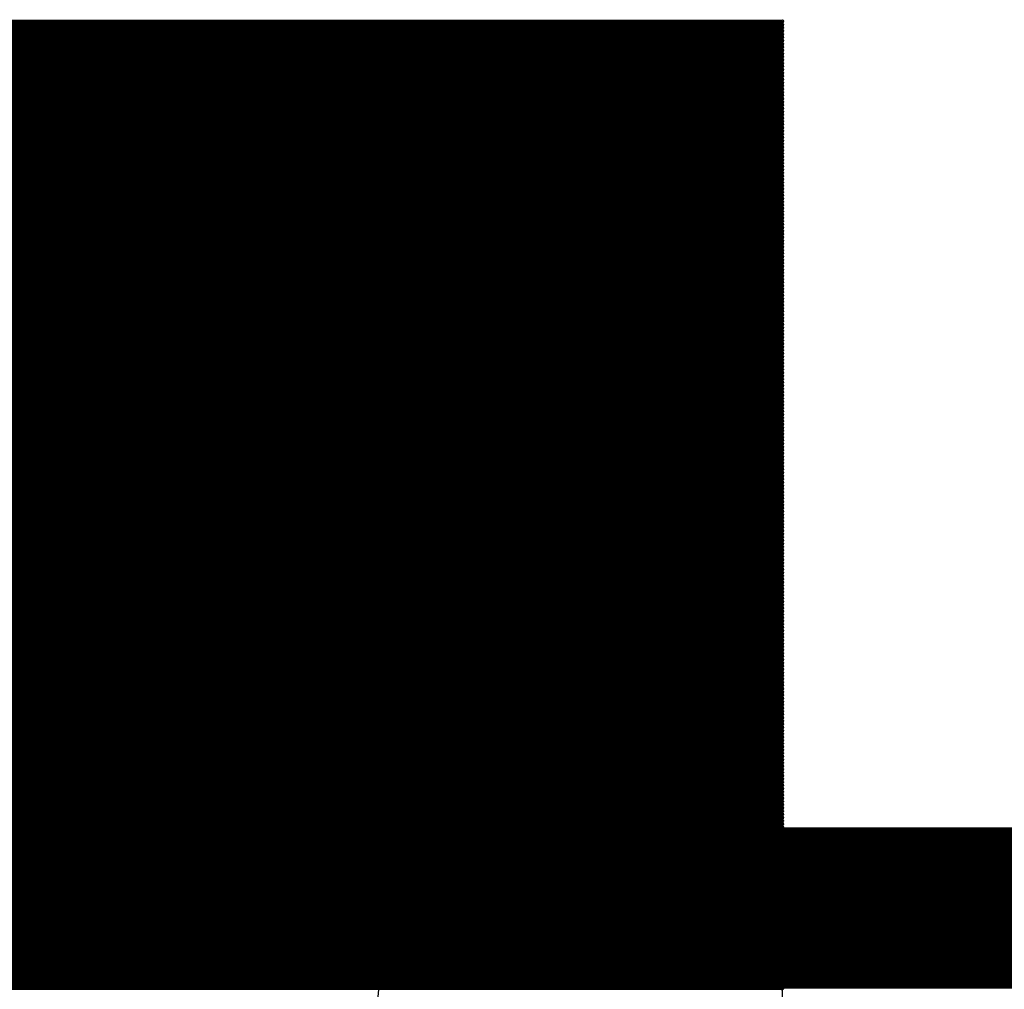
# Model space of a CAD drawing. Extents: x 0 to 30.2, y 0 to 20.7.
# Tile 82 of 131: x 9.755 to 10.531, y 19.976 to 20.74. Entities that reach past the tile are written whole.
import ezdxf

# ---------------------------------------------------------------- set-up
doc = ezdxf.new("R2010")
doc.units = 0
doc.layers.get('0').update_dxf_attribs({"linetype": 'CONTINUOUS'})
doc.layers.add('SEEEDSTUDIOXIAORP2040V1_22_GBO', color=7, linetype='CONTINUOUS')
doc.layers.add('SEEEDSTUDIOXIAORP2040V1_22_GBS', color=6, linetype='CONTINUOUS')

# ---------------------------------------------------------------- blocks, each defined once
blk = doc.blocks.new('ROUND_272')
blk.add_circle((0, 0), 0.6858)
blk = doc.blocks.new('ROUND_7')
blk.add_circle((0, 0), 0)
blk = doc.blocks.new('ROUND_8')
blk.add_circle((0, 0), 0.00127)

msp = doc.modelspace()

# ---------------------------------------------------------------- linework, layer by layer
at = {"layer": 'SEEEDSTUDIOXIAORP2040V1_22_GBO'}
for points, const_width in [([(3.00482, 20.0406), (20.78482, 20.0406)], 0.127), ([(20.35556, 20.0406), (3.41884, 20.0406)], 0.1016)]:
    msp.add_lwpolyline(points, dxfattribs=dict(at, const_width=const_width))
at = {"layer": 'SEEEDSTUDIOXIAORP2040V1_22_GBS'}
for points, const_width in [([(10.35558, 20.7391), (8.36168, 20.7391)], 0.00254), ([(8.36168, 20.73656), (10.35558, 20.73656)], 0.00254), ([(10.35558, 20.73402), (8.36168, 20.73402)], 0.00254), ([(8.36168, 20.73148), (10.35558, 20.73148)], 0.00254), ([(10.35558, 20.72894), (8.36168, 20.72894)], 0.00254), ([(8.36168, 20.7264), (10.35558, 20.7264)], 0.00254), ([(10.35558, 20.72386), (8.36168, 20.72386)], 0.00254), ([(8.36168, 20.72132), (10.35558, 20.72132)], 0.00254), ([(10.35558, 20.71878), (8.36168, 20.71878)], 0.00254), ([(8.36168, 20.71624), (10.35558, 20.71624)], 0.00254), ([(10.35558, 20.7137), (8.36168, 20.7137)], 0.00254), ([(8.36168, 20.71116), (10.35558, 20.71116)], 0.00254), ([(10.35558, 20.70862), (8.36168, 20.70862)], 0.00254), ([(8.36168, 20.70608), (10.35558, 20.70608)], 0.00254), ([(10.35558, 20.70354), (8.36168, 20.70354)], 0.00254), ([(8.36168, 20.701), (10.35558, 20.701)], 0.00254), ([(10.35558, 20.69846), (8.36168, 20.69846)], 0.00254), ([(8.36168, 20.69592), (10.35558, 20.69592)], 0.00254), ([(10.35558, 20.69338), (8.36168, 20.69338)], 0.00254), ([(8.36168, 20.69084), (10.35558, 20.69084)], 0.00254), ([(10.35558, 20.6883), (8.36168, 20.6883)], 0.00254), ([(8.36168, 20.68576), (10.35558, 20.68576)], 0.00254), ([(10.35558, 20.68322), (8.36168, 20.68322)], 0.00254), ([(8.36168, 20.68068), (10.35558, 20.68068)], 0.00254), ([(10.35558, 20.67814), (8.36168, 20.67814)], 0.00254), ([(8.36168, 20.6756), (10.35558, 20.6756)], 0.00254), ([(10.35558, 20.67306), (8.36168, 20.67306)], 0.00254), ([(8.36168, 20.67052), (10.35558, 20.67052)], 0.00254), ([(10.35558, 20.66798), (8.36168, 20.66798)], 0.00254), ([(8.36168, 20.66544), (10.35558, 20.66544)], 0.00254), ([(10.35558, 20.6629), (8.36168, 20.6629)], 0.00254), ([(8.36168, 20.66036), (10.35558, 20.66036)], 0.00254), ([(10.35558, 20.65782), (8.36168, 20.65782)], 0.00254), ([(8.36168, 20.65528), (10.35558, 20.65528)], 0.00254), ([(10.35558, 20.65274), (8.36168, 20.65274)], 0.00254), ([(8.36168, 20.6502), (10.35558, 20.6502)], 0.00254), ([(10.35558, 20.64766), (8.36168, 20.64766)], 0.00254), ([(8.36168, 20.64512), (10.35558, 20.64512)], 0.00254), ([(10.35558, 20.64258), (8.36168, 20.64258)], 0.00254), ([(8.36168, 20.64004), (10.35558, 20.64004)], 0.00254), ([(10.35558, 20.6375), (8.36168, 20.6375)], 0.00254), ([(8.36168, 20.63496), (10.35558, 20.63496)], 0.00254), ([(10.35558, 20.63242), (8.36168, 20.63242)], 0.00254), ([(8.36168, 20.62988), (10.35558, 20.62988)], 0.00254), ([(10.35558, 20.62734), (8.36168, 20.62734)], 0.00254), ([(8.36168, 20.6248), (10.35558, 20.6248)], 0.00254), ([(10.35558, 20.62226), (8.36168, 20.62226)], 0.00254), ([(8.36168, 20.61972), (10.35558, 20.61972)], 0.00254), ([(10.35558, 20.61718), (8.36168, 20.61718)], 0.00254), ([(8.36168, 20.61464), (10.35558, 20.61464)], 0.00254), ([(10.35558, 20.6121), (8.36168, 20.6121)], 0.00254), ([(8.36168, 20.60956), (10.35558, 20.60956)], 0.00254), ([(10.35558, 20.60702), (8.36168, 20.60702)], 0.00254), ([(8.36168, 20.60448), (10.35558, 20.60448)], 0.00254), ([(10.35558, 20.60194), (8.36168, 20.60194)], 0.00254), ([(8.36168, 20.5994), (10.35558, 20.5994)], 0.00254), ([(10.35558, 20.59686), (8.36168, 20.59686)], 0.00254), ([(8.36168, 20.59432), (10.35558, 20.59432)], 0.00254), ([(10.35558, 20.59178), (8.36168, 20.59178)], 0.00254), ([(8.36168, 20.58924), (10.35558, 20.58924)], 0.00254), ([(10.35558, 20.5867), (8.36168, 20.5867)], 0.00254), ([(8.36168, 20.58416), (10.35558, 20.58416)], 0.00254), ([(10.35558, 20.58162), (8.36168, 20.58162)], 0.00254), ([(8.36168, 20.57908), (10.35558, 20.57908)], 0.00254), ([(10.35558, 20.57654), (8.36168, 20.57654)], 0.00254), ([(8.36168, 20.574), (10.35558, 20.574)], 0.00254), ([(10.35558, 20.57146), (8.36168, 20.57146)], 0.00254), ([(8.36168, 20.56892), (10.35558, 20.56892)], 0.00254), ([(10.35558, 20.56638), (8.36168, 20.56638)], 0.00254), ([(8.36168, 20.56384), (10.35558, 20.56384)], 0.00254), ([(10.35558, 20.5613), (8.36168, 20.5613)], 0.00254), ([(8.36168, 20.55876), (10.35558, 20.55876)], 0.00254), ([(10.35558, 20.55622), (8.36168, 20.55622)], 0.00254), ([(8.36168, 20.55368), (10.35558, 20.55368)], 0.00254), ([(10.35558, 20.55114), (8.36168, 20.55114)], 0.00254), ([(8.36168, 20.5486), (10.35558, 20.5486)], 0.00254), ([(10.35558, 20.54606), (8.36168, 20.54606)], 0.00254), ([(8.36168, 20.54352), (10.35558, 20.54352)], 0.00254), ([(10.35558, 20.54098), (8.36168, 20.54098)], 0.00254), ([(8.36168, 20.53844), (10.35558, 20.53844)], 0.00254), ([(10.35558, 20.5359), (8.36168, 20.5359)], 0.00254), ([(8.36168, 20.53336), (10.35558, 20.53336)], 0.00254), ([(10.35558, 20.53082), (8.36168, 20.53082)], 0.00254), ([(8.36168, 20.52828), (10.35558, 20.52828)], 0.00254), ([(10.35558, 20.52574), (8.36168, 20.52574)], 0.00254), ([(8.36168, 20.5232), (10.35558, 20.5232)], 0.00254), ([(10.35558, 20.52066), (8.36168, 20.52066)], 0.00254), ([(8.36168, 20.51812), (10.35558, 20.51812)], 0.00254), ([(10.35558, 20.51558), (8.36168, 20.51558)], 0.00254), ([(8.36168, 20.51304), (10.35558, 20.51304)], 0.00254), ([(10.35558, 20.5105), (8.36168, 20.5105)], 0.00254), ([(8.36168, 20.50796), (10.35558, 20.50796)], 0.00254), ([(10.35558, 20.50542), (8.36168, 20.50542)], 0.00254), ([(8.36168, 20.50288), (10.35558, 20.50288)], 0.00254), ([(10.35558, 20.50034), (8.36168, 20.50034)], 0.00254), ([(8.36168, 20.4978), (10.35558, 20.4978)], 0.00254), ([(10.35558, 20.49526), (8.36168, 20.49526)], 0.00254), ([(8.36168, 20.49272), (10.35558, 20.49272)], 0.00254), ([(10.35558, 20.49018), (8.36168, 20.49018)], 0.00254), ([(8.36168, 20.48764), (10.35558, 20.48764)], 0.00254), ([(10.35558, 20.4851), (8.36168, 20.4851)], 0.00254), ([(8.36168, 20.48256), (10.35558, 20.48256)], 0.00254), ([(10.35558, 20.48002), (8.36168, 20.48002)], 0.00254), ([(8.36168, 20.47748), (10.35558, 20.47748)], 0.00254), ([(10.35558, 20.47494), (8.36168, 20.47494)], 0.00254), ([(8.36168, 20.4724), (10.35558, 20.4724)], 0.00254), ([(10.35558, 20.46986), (8.36168, 20.46986)], 0.00254), ([(8.36168, 20.46732), (10.35558, 20.46732)], 0.00254), ([(10.35558, 20.46478), (8.36168, 20.46478)], 0.00254), ([(8.36168, 20.46224), (10.35558, 20.46224)], 0.00254), ([(10.35558, 20.4597), (8.36168, 20.4597)], 0.00254), ([(8.36168, 20.45716), (10.35558, 20.45716)], 0.00254), ([(10.35558, 20.45462), (8.36168, 20.45462)], 0.00254), ([(8.36168, 20.45208), (10.35558, 20.45208)], 0.00254), ([(10.35558, 20.44954), (8.36168, 20.44954)], 0.00254), ([(8.36168, 20.447), (10.35558, 20.447)], 0.00254), ([(10.35558, 20.44446), (8.36168, 20.44446)], 0.00254), ([(8.36168, 20.44192), (10.35558, 20.44192)], 0.00254), ([(10.35558, 20.43938), (8.36168, 20.43938)], 0.00254), ([(8.36168, 20.43684), (10.35558, 20.43684)], 0.00254), ([(10.35558, 20.4343), (8.36168, 20.4343)], 0.00254), ([(8.36168, 20.43176), (10.35558, 20.43176)], 0.00254), ([(10.35558, 20.42922), (8.36168, 20.42922)], 0.00254), ([(8.36168, 20.42668), (10.35558, 20.42668)], 0.00254), ([(10.35558, 20.42414), (8.36168, 20.42414)], 0.00254), ([(8.36168, 20.4216), (10.35558, 20.4216)], 0.00254), ([(10.35558, 20.41906), (8.36168, 20.41906)], 0.00254), ([(8.36168, 20.41652), (10.35558, 20.41652)], 0.00254), ([(10.35558, 20.41398), (8.36168, 20.41398)], 0.00254), ([(8.36168, 20.41144), (10.35558, 20.41144)], 0.00254), ([(10.35558, 20.4089), (8.36168, 20.4089)], 0.00254), ([(8.36168, 20.40636), (10.35558, 20.40636)], 0.00254), ([(10.35558, 20.40382), (8.36168, 20.40382)], 0.00254), ([(8.36168, 20.40128), (10.35558, 20.40128)], 0.00254), ([(10.35558, 20.39874), (8.36168, 20.39874)], 0.00254), ([(8.36168, 20.3962), (10.35558, 20.3962)], 0.00254), ([(10.35558, 20.39366), (8.36168, 20.39366)], 0.00254), ([(8.36168, 20.39112), (10.35558, 20.39112)], 0.00254), ([(10.35558, 20.38858), (8.36168, 20.38858)], 0.00254), ([(8.36168, 20.38604), (10.35558, 20.38604)], 0.00254), ([(10.35558, 20.3835), (8.36168, 20.3835)], 0.00254), ([(8.36168, 20.38096), (10.35558, 20.38096)], 0.00254), ([(10.35558, 20.37842), (8.36168, 20.37842)], 0.00254), ([(8.36168, 20.37588), (10.35558, 20.37588)], 0.00254), ([(10.35558, 20.37334), (8.36168, 20.37334)], 0.00254), ([(8.36168, 20.3708), (10.35558, 20.3708)], 0.00254), ([(10.35558, 20.36826), (8.36168, 20.36826)], 0.00254), ([(8.36168, 20.36572), (10.35558, 20.36572)], 0.00254), ([(10.35558, 20.36318), (8.36168, 20.36318)], 0.00254), ([(8.36168, 20.36064), (10.35558, 20.36064)], 0.00254), ([(10.35558, 20.3581), (8.36168, 20.3581)], 0.00254), ([(8.36168, 20.35556), (10.35558, 20.35556)], 0.00254), ([(10.35558, 20.35302), (8.36168, 20.35302)], 0.00254), ([(8.36168, 20.35048), (10.35558, 20.35048)], 0.00254), ([(10.35558, 20.34794), (8.36168, 20.34794)], 0.00254), ([(8.36168, 20.3454), (10.35558, 20.3454)], 0.00254), ([(10.35558, 20.34286), (8.36168, 20.34286)], 0.00254), ([(8.36168, 20.34032), (10.35558, 20.34032)], 0.00254), ([(10.35558, 20.33778), (8.36168, 20.33778)], 0.00254), ([(8.36168, 20.33524), (10.35558, 20.33524)], 0.00254), ([(10.35558, 20.3327), (8.36168, 20.3327)], 0.00254), ([(8.36168, 20.33016), (10.35558, 20.33016)], 0.00254), ([(10.35558, 20.32762), (8.36168, 20.32762)], 0.00254), ([(8.36168, 20.32508), (10.35558, 20.32508)], 0.00254), ([(10.35558, 20.32254), (8.36168, 20.32254)], 0.00254), ([(8.36168, 20.32), (10.35558, 20.32)], 0.00254), ([(10.35558, 20.31746), (8.36168, 20.31746)], 0.00254), ([(8.36168, 20.31492), (10.35558, 20.31492)], 0.00254), ([(10.35558, 20.31238), (8.36168, 20.31238)], 0.00254), ([(8.36168, 20.30984), (10.35558, 20.30984)], 0.00254), ([(10.35558, 20.3073), (8.36168, 20.3073)], 0.00254), ([(8.36168, 20.30476), (10.35558, 20.30476)], 0.00254), ([(10.35558, 20.30222), (8.36168, 20.30222)], 0.00254), ([(8.36168, 20.29968), (10.35558, 20.29968)], 0.00254), ([(10.35558, 20.29714), (8.36168, 20.29714)], 0.00254), ([(8.36168, 20.2946), (10.35558, 20.2946)], 0.00254), ([(10.35558, 20.29206), (8.36168, 20.29206)], 0.00254), ([(8.36168, 20.28952), (10.35558, 20.28952)], 0.00254), ([(10.35558, 20.28698), (8.36168, 20.28698)], 0.00254), ([(8.36168, 20.28444), (10.35558, 20.28444)], 0.00254), ([(10.35558, 20.2819), (8.36168, 20.2819)], 0.00254), ([(8.36168, 20.27936), (10.35558, 20.27936)], 0.00254), ([(10.35558, 20.27682), (8.36168, 20.27682)], 0.00254), ([(8.36168, 20.27428), (10.35558, 20.27428)], 0.00254), ([(10.35558, 20.27174), (8.36168, 20.27174)], 0.00254), ([(8.36168, 20.2692), (10.35558, 20.2692)], 0.00254), ([(10.35558, 20.26666), (8.36168, 20.26666)], 0.00254), ([(8.36168, 20.26412), (10.35558, 20.26412)], 0.00254), ([(10.35558, 20.26158), (8.36168, 20.26158)], 0.00254), ([(8.36168, 20.25904), (10.35558, 20.25904)], 0.00254), ([(10.35558, 20.2565), (8.36168, 20.2565)], 0.00254), ([(8.36168, 20.25396), (10.35558, 20.25396)], 0.00254), ([(10.35558, 20.25142), (8.36168, 20.25142)], 0.00254), ([(8.36168, 20.24888), (10.35558, 20.24888)], 0.00254), ([(10.35558, 20.24634), (8.36168, 20.24634)], 0.00254), ([(8.36168, 20.2438), (10.35558, 20.2438)], 0.00254), ([(10.35558, 20.24126), (8.36168, 20.24126)], 0.00254), ([(8.36168, 20.23872), (10.35558, 20.23872)], 0.00254), ([(10.35558, 20.23618), (8.36168, 20.23618)], 0.00254), ([(8.36168, 20.23364), (10.35558, 20.23364)], 0.00254), ([(10.35558, 20.2311), (8.36168, 20.2311)], 0.00254), ([(8.36168, 20.22856), (10.35558, 20.22856)], 0.00254), ([(10.35558, 20.22602), (8.36168, 20.22602)], 0.00254), ([(8.36168, 20.22348), (10.35558, 20.22348)], 0.00254), ([(10.35558, 20.22094), (8.36168, 20.22094)], 0.00254), ([(8.36168, 20.2184), (10.35558, 20.2184)], 0.00254), ([(10.35558, 20.21586), (8.36168, 20.21586)], 0.00254), ([(8.36168, 20.21332), (10.35558, 20.21332)], 0.00254), ([(10.35558, 20.21078), (8.36168, 20.21078)], 0.00254), ([(8.36168, 20.20824), (10.35558, 20.20824)], 0.00254), ([(10.35558, 20.2057), (8.36168, 20.2057)], 0.00254), ([(8.36168, 20.20316), (10.35558, 20.20316)], 0.00254), ([(10.35558, 20.20062), (8.36168, 20.20062)], 0.00254), ([(8.36168, 20.19808), (10.35558, 20.19808)], 0.00254), ([(10.35558, 20.19554), (8.36168, 20.19554)], 0.00254), ([(8.36168, 20.193), (10.35558, 20.193)], 0.00254), ([(10.35558, 20.19046), (8.36168, 20.19046)], 0.00254), ([(8.36168, 20.18792), (10.35558, 20.18792)], 0.00254), ([(10.35558, 20.18538), (8.36168, 20.18538)], 0.00254), ([(8.36168, 20.18284), (10.35558, 20.18284)], 0.00254), ([(10.35558, 20.1803), (8.36168, 20.1803)], 0.00254), ([(8.36168, 20.17776), (10.35558, 20.17776)], 0.00254), ([(8.36168, 20.17522), (10.35558, 20.17522)], 0.00254), ([(10.35558, 20.17522), (8.36168, 20.17522)], 0.00254), ([(10.35558, 20.17268), (8.36168, 20.17268)], 0.00254), ([(8.36168, 20.17014), (10.35558, 20.17014)], 0.00254), ([(10.35558, 20.1676), (8.36168, 20.1676)], 0.00254), ([(8.36168, 20.16506), (10.35558, 20.16506)], 0.00254), ([(10.35558, 20.16252), (8.36168, 20.16252)], 0.00254), ([(8.36168, 20.15998), (10.35558, 20.15998)], 0.00254), ([(10.35558, 20.15744), (8.36168, 20.15744)], 0.00254), ([(8.36168, 20.1549), (10.35558, 20.1549)], 0.00254), ([(10.35558, 20.15236), (8.36168, 20.15236)], 0.00254), ([(8.36168, 20.14982), (10.35558, 20.14982)], 0.00254), ([(10.35558, 20.14728), (8.36168, 20.14728)], 0.00254), ([(8.36168, 20.14474), (10.35558, 20.14474)], 0.00254), ([(10.35558, 20.1422), (8.36168, 20.1422)], 0.00254), ([(8.36168, 20.13966), (10.35558, 20.13966)], 0.00254), ([(10.35558, 20.13712), (8.36168, 20.13712)], 0.00254), ([(8.36168, 20.13458), (10.35558, 20.13458)], 0.00254), ([(10.35558, 20.13204), (8.36168, 20.13204)], 0.00254), ([(8.36168, 20.1295), (10.35558, 20.1295)], 0.00254), ([(10.35558, 20.12696), (8.36168, 20.12696)], 0.00254), ([(8.36168, 20.12442), (10.35558, 20.12442)], 0.00254), ([(10.35558, 20.12188), (8.36168, 20.12188)], 0.00254), ([(8.36168, 20.11934), (10.35558, 20.11934)], 0.00254), ([(10.35558, 20.1168), (8.36168, 20.1168)], 0.00254), ([(8.36168, 20.11426), (10.35558, 20.11426)], 0.00254), ([(10.35558, 20.11172), (8.36168, 20.11172)], 0.00254), ([(8.36168, 20.10918), (10.35558, 20.10918)], 0.00254), ([(10.35558, 20.10664), (8.36168, 20.10664)], 0.00254), ([(8.36168, 20.1041), (10.35558, 20.1041)], 0.00254), ([(10.35558, 20.10156), (8.36168, 20.10156)], 0.00254), ([(8.36168, 20.09902), (10.35558, 20.09902)], 0.00254), ([(20.35556, 20.0406), (3.41884, 20.0406)], 0.1016), ([(10.35558, 20.09648), (8.36168, 20.09648)], 0.00254), ([(8.36168, 20.09394), (10.35558, 20.09394)], 0.00254), ([(10.35558, 20.0914), (8.36168, 20.0914)], 0.00254), ([(8.36168, 20.08886), (10.35558, 20.08886)], 0.00254), ([(10.35558, 20.08632), (8.36168, 20.08632)], 0.00254), ([(8.36168, 20.08378), (10.35558, 20.08378)], 0.00254), ([(10.35558, 20.08124), (8.36168, 20.08124)], 0.00254), ([(8.36168, 20.0787), (10.35558, 20.0787)], 0.00254), ([(10.35558, 20.07616), (8.36168, 20.07616)], 0.00254), ([(8.36168, 20.07362), (10.35558, 20.07362)], 0.00254), ([(10.35558, 20.07108), (8.36168, 20.07108)], 0.00254), ([(8.36168, 20.06854), (10.35558, 20.06854)], 0.00254), ([(10.35558, 20.066), (8.36168, 20.066)], 0.00254), ([(8.36168, 20.06346), (10.35558, 20.06346)], 0.00254), ([(10.35558, 20.06092), (8.36168, 20.06092)], 0.00254), ([(8.36168, 20.05838), (10.35558, 20.05838)], 0.00254), ([(10.35558, 20.05584), (8.36168, 20.05584)], 0.00254), ([(8.36168, 20.0533), (10.35558, 20.0533)], 0.00254), ([(10.35558, 20.05076), (8.36168, 20.05076)], 0.00254), ([(8.36168, 20.04822), (10.35558, 20.04822)], 0.00254), ([(10.35558, 20.04568), (8.36168, 20.04568)], 0.00254), ([(8.36168, 20.04314), (10.35558, 20.04314)], 0.00254), ([(10.35558, 20.0406), (8.36168, 20.0406)], 0.00254), ([(8.36168, 20.03806), (10.35558, 20.03806)], 0.00254), ([(10.35558, 20.03552), (8.36168, 20.03552)], 0.00254), ([(8.36168, 20.03298), (10.35558, 20.03298)], 0.00254), ([(10.35558, 20.03044), (8.36168, 20.03044)], 0.00254), ([(8.36168, 20.0279), (10.35558, 20.0279)], 0.00254), ([(10.35558, 20.02536), (8.36168, 20.02536)], 0.00254), ([(8.36168, 20.02282), (10.35558, 20.02282)], 0.00254), ([(10.35558, 20.02028), (8.36168, 20.02028)], 0.00254), ([(8.36168, 20.01774), (10.35558, 20.01774)], 0.00254), ([(10.35558, 20.0152), (8.36168, 20.0152)], 0.00254), ([(8.36168, 20.01266), (10.35558, 20.01266)], 0.00254), ([(10.35558, 20.01012), (8.36168, 20.01012)], 0.00254), ([(8.36168, 20.00758), (10.35558, 20.00758)], 0.00254), ([(10.35558, 20.00504), (8.36168, 20.00504)], 0.00254), ([(8.36168, 20.0025), (10.35558, 20.0025)], 0.00254), ([(10.35558, 19.99996), (8.36168, 19.99996)], 0.00254), ([(8.36168, 19.99742), (10.35558, 19.99742)], 0.00254), ([(10.35558, 19.99488), (8.36168, 19.99488)], 0.00254), ([(8.36168, 19.99234), (10.35558, 19.99234)], 0.00254), ([(10.35558, 19.9898), (8.36168, 19.9898)], 0.00254), ([(8.36168, 19.98726), (10.35558, 19.98726)], 0.00254), ([(10.35558, 19.98472), (8.36168, 19.98472)], 0.00254), ([(8.36168, 19.98218), (10.35558, 19.98218)], 0.00254), ([(10.35558, 19.97964), (8.36168, 19.97964)], 0.00254), ([(8.36168, 19.9771), (10.35558, 19.9771)], 0.00254)]:
    msp.add_lwpolyline(points, dxfattribs=dict(at, const_width=const_width))
for points in [[(8.36168, 20.7391), (10.35558, 20.7391)], [(10.35558, 20.7391), (10.35558, 19.20748)]]:
    msp.add_lwpolyline(points, dxfattribs=at)

# ---------------------------------------------------------------- block references
for name, p in [('ROUND_7', (10.35558, 20.7391)), ('ROUND_8', (10.35558, 20.7391)), ('ROUND_8', (10.35558, 20.73656)), ('ROUND_8', (10.35558, 20.73402)), ('ROUND_8', (10.35558, 20.73148)), ('ROUND_8', (10.35558, 20.72894)), ('ROUND_8', (10.35558, 20.7264)), ('ROUND_272', (9.35482, 20.0406)), ('ROUND_8', (10.35558, 20.72386)), ('ROUND_8', (10.35558, 20.72132)), ('ROUND_8', (10.35558, 20.71878)), ('ROUND_8', (10.35558, 20.71624)), ('ROUND_8', (10.35558, 20.7137)), ('ROUND_8', (10.35558, 20.71116)), ('ROUND_8', (10.35558, 20.70862)), ('ROUND_8', (10.35558, 20.70608)), ('ROUND_8', (10.35558, 20.70354)), ('ROUND_8', (10.35558, 20.701)), ('ROUND_8', (10.35558, 20.69846)), ('ROUND_8', (10.35558, 20.69592)), ('ROUND_8', (10.35558, 20.69338)), ('ROUND_8', (10.35558, 20.69084)), ('ROUND_8', (10.35558, 20.6883)), ('ROUND_8', (10.35558, 20.68576)), ('ROUND_8', (10.35558, 20.68322)), ('ROUND_8', (10.35558, 20.68068)), ('ROUND_8', (10.35558, 20.67814)), ('ROUND_8', (10.35558, 20.6756)), ('ROUND_8', (10.35558, 20.67306)), ('ROUND_8', (10.35558, 20.67052)), ('ROUND_8', (10.35558, 20.66798)), ('ROUND_8', (10.35558, 20.66544)), ('ROUND_8', (10.35558, 20.6629)), ('ROUND_8', (10.35558, 20.66036)), ('ROUND_8', (10.35558, 20.65782)), ('ROUND_8', (10.35558, 20.65528)), ('ROUND_8', (10.35558, 20.65274)), ('ROUND_8', (10.35558, 20.6502)), ('ROUND_8', (10.35558, 20.64766)), ('ROUND_8', (10.35558, 20.64512)), ('ROUND_8', (10.35558, 20.64258)), ('ROUND_8', (10.35558, 20.64004)), ('ROUND_8', (10.35558, 20.6375)), ('ROUND_8', (10.35558, 20.63496)), ('ROUND_8', (10.35558, 20.63242)), ('ROUND_8', (10.35558, 20.62988)), ('ROUND_8', (10.35558, 20.62734)), ('ROUND_8', (10.35558, 20.6248)), ('ROUND_8', (10.35558, 20.62226)), ('ROUND_8', (10.35558, 20.61972)), ('ROUND_8', (10.35558, 20.61718)), ('ROUND_8', (10.35558, 20.61464)), ('ROUND_8', (10.35558, 20.6121)), ('ROUND_8', (10.35558, 20.60956)), ('ROUND_8', (10.35558, 20.60702)), ('ROUND_8', (10.35558, 20.60448)), ('ROUND_8', (10.35558, 20.60194)), ('ROUND_8', (10.35558, 20.5994)), ('ROUND_8', (10.35558, 20.59686)), ('ROUND_8', (10.35558, 20.59432)), ('ROUND_8', (10.35558, 20.59178)), ('ROUND_8', (10.35558, 20.58924)), ('ROUND_8', (10.35558, 20.5867)), ('ROUND_8', (10.35558, 20.58416)), ('ROUND_8', (10.35558, 20.58162)), ('ROUND_8', (10.35558, 20.57908)), ('ROUND_8', (10.35558, 20.57654)), ('ROUND_8', (10.35558, 20.574)), ('ROUND_8', (10.35558, 20.57146)), ('ROUND_8', (10.35558, 20.56892)), ('ROUND_8', (10.35558, 20.56638)), ('ROUND_8', (10.35558, 20.56384)), ('ROUND_8', (10.35558, 20.5613)), ('ROUND_8', (10.35558, 20.55876)), ('ROUND_8', (10.35558, 20.55622)), ('ROUND_8', (10.35558, 20.55368)), ('ROUND_8', (10.35558, 20.55114)), ('ROUND_8', (10.35558, 20.5486)), ('ROUND_8', (10.35558, 20.54606)), ('ROUND_8', (10.35558, 20.54352)), ('ROUND_8', (10.35558, 20.54098)), ('ROUND_8', (10.35558, 20.53844)), ('ROUND_8', (10.35558, 20.5359)), ('ROUND_8', (10.35558, 20.53336)), ('ROUND_8', (10.35558, 20.53082)), ('ROUND_8', (10.35558, 20.52828)), ('ROUND_8', (10.35558, 20.52574)), ('ROUND_8', (10.35558, 20.5232)), ('ROUND_8', (10.35558, 20.52066)), ('ROUND_8', (10.35558, 20.51812)), ('ROUND_8', (10.35558, 20.51558)), ('ROUND_8', (10.35558, 20.51304)), ('ROUND_8', (10.35558, 20.5105)), ('ROUND_8', (10.35558, 20.50796)), ('ROUND_8', (10.35558, 20.50542)), ('ROUND_8', (10.35558, 20.50288)), ('ROUND_8', (10.35558, 20.50034)), ('ROUND_8', (10.35558, 20.4978)), ('ROUND_8', (10.35558, 20.49526)), ('ROUND_8', (10.35558, 20.49272)), ('ROUND_8', (10.35558, 20.49018)), ('ROUND_8', (10.35558, 20.48764)), ('ROUND_8', (10.35558, 20.4851)), ('ROUND_8', (10.35558, 20.48256)), ('ROUND_8', (10.35558, 20.48002)), ('ROUND_8', (10.35558, 20.47748)), ('ROUND_8', (10.35558, 20.47494)), ('ROUND_8', (10.35558, 20.4724)), ('ROUND_8', (10.35558, 20.46986)), ('ROUND_8', (10.35558, 20.46732)), ('ROUND_8', (10.35558, 20.46478)), ('ROUND_8', (10.35558, 20.46224)), ('ROUND_8', (10.35558, 20.4597)), ('ROUND_8', (10.35558, 20.45716)), ('ROUND_8', (10.35558, 20.45462)), ('ROUND_8', (10.35558, 20.45208)), ('ROUND_8', (10.35558, 20.44954)), ('ROUND_8', (10.35558, 20.447)), ('ROUND_8', (10.35558, 20.44446)), ('ROUND_8', (10.35558, 20.44192)), ('ROUND_8', (10.35558, 20.43938)), ('ROUND_8', (10.35558, 20.43684)), ('ROUND_8', (10.35558, 20.4343)), ('ROUND_8', (10.35558, 20.43176)), ('ROUND_8', (10.35558, 20.42922)), ('ROUND_8', (10.35558, 20.42668)), ('ROUND_8', (10.35558, 20.42414)), ('ROUND_8', (10.35558, 20.4216)), ('ROUND_8', (10.35558, 20.41906)), ('ROUND_8', (10.35558, 20.41652)), ('ROUND_8', (10.35558, 20.41398)), ('ROUND_8', (10.35558, 20.41144)), ('ROUND_8', (10.35558, 20.4089)), ('ROUND_8', (10.35558, 20.40636)), ('ROUND_8', (10.35558, 20.40382)), ('ROUND_8', (10.35558, 20.40128)), ('ROUND_8', (10.35558, 20.39874)), ('ROUND_8', (10.35558, 20.3962)), ('ROUND_8', (10.35558, 20.39366)), ('ROUND_8', (10.35558, 20.39112)), ('ROUND_8', (10.35558, 20.38858)), ('ROUND_8', (10.35558, 20.38604)), ('ROUND_8', (10.35558, 20.3835)), ('ROUND_8', (10.35558, 20.38096)), ('ROUND_8', (10.35558, 20.37842)), ('ROUND_8', (10.35558, 20.37588)), ('ROUND_8', (10.35558, 20.37334)), ('ROUND_8', (10.35558, 20.3708)), ('ROUND_8', (10.35558, 20.36826)), ('ROUND_8', (10.35558, 20.36572)), ('ROUND_8', (10.35558, 20.36318)), ('ROUND_8', (10.35558, 20.36064)), ('ROUND_8', (10.35558, 20.3581)), ('ROUND_8', (10.35558, 20.35556)), ('ROUND_8', (10.35558, 20.35302)), ('ROUND_8', (10.35558, 20.35048)), ('ROUND_8', (10.35558, 20.34794)), ('ROUND_8', (10.35558, 20.3454)), ('ROUND_8', (10.35558, 20.34286)), ('ROUND_8', (10.35558, 20.34032)), ('ROUND_8', (10.35558, 20.33778)), ('ROUND_8', (10.35558, 20.33524)), ('ROUND_8', (10.35558, 20.3327)), ('ROUND_8', (10.35558, 20.33016)), ('ROUND_8', (10.35558, 20.32762)), ('ROUND_8', (10.35558, 20.32508)), ('ROUND_8', (10.35558, 20.32254)), ('ROUND_8', (10.35558, 20.32)), ('ROUND_8', (10.35558, 20.31746)), ('ROUND_8', (10.35558, 20.31492)), ('ROUND_8', (10.35558, 20.31238)), ('ROUND_8', (10.35558, 20.30984)), ('ROUND_8', (10.35558, 20.3073)), ('ROUND_8', (10.35558, 20.30476)), ('ROUND_8', (10.35558, 20.30222)), ('ROUND_8', (10.35558, 20.29968)), ('ROUND_8', (10.35558, 20.29714)), ('ROUND_8', (10.35558, 20.2946)), ('ROUND_8', (10.35558, 20.29206)), ('ROUND_8', (10.35558, 20.28952)), ('ROUND_8', (10.35558, 20.28698)), ('ROUND_8', (10.35558, 20.28444)), ('ROUND_8', (10.35558, 20.2819)), ('ROUND_8', (10.35558, 20.27936)), ('ROUND_8', (10.35558, 20.27682)), ('ROUND_8', (10.35558, 20.27428)), ('ROUND_8', (10.35558, 20.27174)), ('ROUND_8', (10.35558, 20.2692)), ('ROUND_8', (10.35558, 20.26666)), ('ROUND_8', (10.35558, 20.26412)), ('ROUND_8', (10.35558, 20.26158)), ('ROUND_8', (10.35558, 20.25904)), ('ROUND_8', (10.35558, 20.2565)), ('ROUND_8', (10.35558, 20.25396)), ('ROUND_8', (10.35558, 20.25142)), ('ROUND_8', (10.35558, 20.24888)), ('ROUND_8', (10.35558, 20.24634)), ('ROUND_8', (10.35558, 20.2438)), ('ROUND_8', (10.35558, 20.24126)), ('ROUND_8', (10.35558, 20.23872)), ('ROUND_8', (10.35558, 20.23618)), ('ROUND_8', (10.35558, 20.23364)), ('ROUND_8', (10.35558, 20.2311)), ('ROUND_8', (10.35558, 20.22856)), ('ROUND_8', (10.35558, 20.22602)), ('ROUND_8', (10.35558, 20.22348)), ('ROUND_8', (10.35558, 20.22094)), ('ROUND_8', (10.35558, 20.2184)), ('ROUND_8', (10.35558, 20.21586)), ('ROUND_8', (10.35558, 20.21332)), ('ROUND_8', (10.35558, 20.21078)), ('ROUND_8', (10.35558, 20.20824)), ('ROUND_8', (10.35558, 20.2057)), ('ROUND_8', (10.35558, 20.20316)), ('ROUND_8', (10.35558, 20.20062)), ('ROUND_8', (10.35558, 20.19808)), ('ROUND_8', (10.35558, 20.19554)), ('ROUND_8', (10.35558, 20.193)), ('ROUND_8', (10.35558, 20.19046)), ('ROUND_8', (10.35558, 20.18792)), ('ROUND_8', (10.35558, 20.18538)), ('ROUND_8', (10.35558, 20.18284)), ('ROUND_8', (10.35558, 20.1803)), ('ROUND_8', (10.35558, 20.17776)), ('ROUND_8', (10.35558, 20.17522)), ('ROUND_8', (10.35558, 20.17268)), ('ROUND_8', (10.35558, 20.17014)), ('ROUND_8', (10.35558, 20.1676)), ('ROUND_8', (10.35558, 20.16506)), ('ROUND_8', (10.35558, 20.16252)), ('ROUND_8', (10.35558, 20.15998)), ('ROUND_8', (10.35558, 20.15744)), ('ROUND_8', (10.35558, 20.1549)), ('ROUND_8', (10.35558, 20.15236)), ('ROUND_8', (10.35558, 20.14982)), ('ROUND_8', (10.35558, 20.14728)), ('ROUND_8', (10.35558, 20.14474)), ('ROUND_8', (10.35558, 20.1422)), ('ROUND_8', (10.35558, 20.13966)), ('ROUND_8', (10.35558, 20.13712)), ('ROUND_8', (10.35558, 20.13458)), ('ROUND_8', (10.35558, 20.13204)), ('ROUND_8', (10.35558, 20.1295)), ('ROUND_8', (10.35558, 20.12696)), ('ROUND_8', (10.35558, 20.12442)), ('ROUND_8', (10.35558, 20.12188)), ('ROUND_8', (10.35558, 20.11934)), ('ROUND_8', (10.35558, 20.1168)), ('ROUND_8', (10.35558, 20.11426)), ('ROUND_8', (10.35558, 20.11172)), ('ROUND_8', (10.35558, 20.10918)), ('ROUND_8', (10.35558, 20.10664)), ('ROUND_8', (10.35558, 20.1041)), ('ROUND_8', (10.35558, 20.10156)), ('ROUND_8', (10.35558, 20.09902)), ('ROUND_8', (10.35558, 20.09648)), ('ROUND_8', (10.35558, 20.09394)), ('ROUND_8', (10.35558, 20.0914)), ('ROUND_8', (10.35558, 20.08886)), ('ROUND_8', (10.35558, 20.08632)), ('ROUND_8', (10.35558, 20.08378)), ('ROUND_8', (10.35558, 20.08124)), ('ROUND_8', (10.35558, 20.0787)), ('ROUND_8', (10.35558, 20.07616)), ('ROUND_8', (10.35558, 20.07362)), ('ROUND_8', (10.35558, 20.07108)), ('ROUND_8', (10.35558, 20.06854)), ('ROUND_8', (10.35558, 20.066)), ('ROUND_8', (10.35558, 20.06346)), ('ROUND_8', (10.35558, 20.06092)), ('ROUND_8', (10.35558, 20.05838)), ('ROUND_8', (10.35558, 20.05584)), ('ROUND_8', (10.35558, 20.0533)), ('ROUND_8', (10.35558, 20.05076)), ('ROUND_8', (10.35558, 20.04822)), ('ROUND_8', (10.35558, 20.04568)), ('ROUND_8', (10.35558, 20.04314)), ('ROUND_8', (10.35558, 20.0406)), ('ROUND_8', (10.35558, 20.03806)), ('ROUND_8', (10.35558, 20.03552)), ('ROUND_8', (10.35558, 20.03298)), ('ROUND_8', (10.35558, 20.03044)), ('ROUND_8', (10.35558, 20.0279)), ('ROUND_8', (10.35558, 20.02536)), ('ROUND_8', (10.35558, 20.02282)), ('ROUND_8', (10.35558, 20.02028)), ('ROUND_8', (10.35558, 20.01774)), ('ROUND_8', (10.35558, 20.0152)), ('ROUND_8', (10.35558, 20.01266)), ('ROUND_8', (10.35558, 20.01012)), ('ROUND_8', (10.35558, 20.00758)), ('ROUND_8', (10.35558, 20.00504)), ('ROUND_8', (10.35558, 20.0025)), ('ROUND_8', (10.35558, 19.99996)), ('ROUND_8', (10.35558, 19.99742)), ('ROUND_8', (10.35558, 19.99488)), ('ROUND_8', (10.35558, 19.99234)), ('ROUND_8', (10.35558, 19.9898)), ('ROUND_8', (10.35558, 19.98726)), ('ROUND_8', (10.35558, 19.98472)), ('ROUND_8', (10.35558, 19.98218)), ('ROUND_8', (10.35558, 19.97964)), ('ROUND_8', (10.35558, 19.9771))]:
    msp.add_blockref(name, p, dxfattribs=at)

doc.saveas('drawing.dxf')
